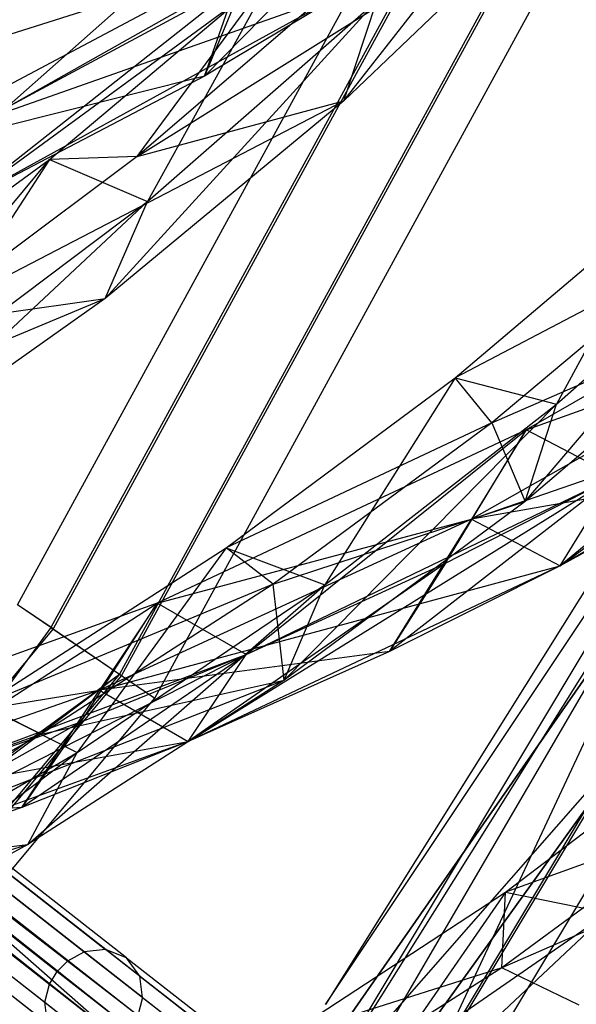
# Model space of a CAD drawing. Extents: x 5.4 to 34.8, y -14.7 to 14.7.
# Tile 127 of 251: x 29.6 to 31.1, y -7.5 to -4.8. Entities that reach past the tile are written whole.
import ezdxf

# ---------------------------------------------------------------- set-up
doc = ezdxf.new("R2010")
doc.units = 0
doc.header["$LTSCALE"] = 2.54
doc.layers.get('0').update_dxf_attribs({"color": 13, "linetype": 'CONTINUOUS'})

# ---------------------------------------------------------------- blocks, each defined once
blk = doc.blocks.new('BOHO_S_PM_7777_STL')
at = {"color": 0}
for p, q in [((30.4667, -5.0023, 17.6473), (31.1594, -4.118, 17.1311)), ((30.4667, -5.0023, 17.6473), (31.1594, -4.118, 17.1311)), ((29.517, -5.0215, 18.5236), (30.297, -4.3305, 17.6383)), ((29.517, -5.0215, 18.5236), (30.297, -4.3305, 17.6383)), ((29.517, -5.0215, 18.5236), (30.297, -4.3305, 17.6383)), ((29.3923, -5.2892, 18.4696), (30.5743, -4.4239, 17.5722)), ((29.3923, -5.2892, 18.4696), (30.5743, -4.4239, 17.5722)), ((29.517, -5.0215, 18.5236), (30.5743, -4.4239, 17.5722)), ((29.517, -5.0215, 18.5236), (30.5743, -4.4239, 17.5722)), ((29.8858, -5.1584, 17.8252), (31.0923, -4.4045, 17.1895)), ((29.8858, -5.1584, 17.8252), (31.0923, -4.4045, 17.1895)), ((30.5743, -4.4239, 17.5722), (30.075, -4.9327, 17.8719)), ((30.5743, -4.4239, 17.5722), (30.075, -4.9327, 17.8719)), ((31.0923, -4.4045, 17.1895), (30.4667, -5.0023, 17.6473)), ((31.0923, -4.4045, 17.1895), (30.4667, -5.0023, 17.6473)), ((29.5497, -6.4192, 17.1618), (30.6209, -4.4565, 17.1618)), ((29.5497, -6.4192, 17.1618), (30.6209, -4.4565, 17.1618)), ((30.7249, -4.5007, 16.9575), (29.6431, -6.4828, 16.9575)), ((30.7249, -4.5007, 16.9575), (29.6431, -6.4828, 16.9575)), ((30.7317, -4.5036, 17.3618), (29.6492, -6.4869, 17.3618)), ((30.7317, -4.5036, 17.3618), (29.6492, -6.4869, 17.3618)), ((30.9398, -4.5919, 16.9533), (29.8361, -6.6141, 16.9533)), ((30.9398, -4.5919, 16.9533), (29.8361, -6.6141, 16.9533)), ((30.9465, -4.5948, 17.3575), (29.8421, -6.6183, 17.3575)), ((30.9465, -4.5948, 17.3575), (29.8421, -6.6183, 17.3575)), ((30.1902, -4.6042, 17.5773), (29.1204, -5.1724, 18.5201)), ((30.1902, -4.6042, 17.5773), (29.1204, -5.1724, 18.5201)), ((30.1902, -4.6042, 17.5773), (29.1204, -5.1724, 18.5201)), ((29.2451, -4.9047, 18.5741), (30.1902, -4.6042, 17.5773)), ((29.2451, -4.9047, 18.5741), (30.1902, -4.6042, 17.5773)), ((30.075, -4.9327, 17.8719), (30.1902, -4.6042, 17.5773)), ((30.075, -4.9327, 17.8719), (30.1902, -4.6042, 17.5773)), ((29.6394, -5.1673, 18.0347), (30.2754, -4.6313, 17.5712)), ((29.6394, -5.1673, 18.0347), (30.2754, -4.6313, 17.5712)), ((29.8858, -5.1584, 17.8252), (30.2754, -4.6313, 17.5712)), ((29.8858, -5.1584, 17.8252), (30.2754, -4.6313, 17.5712)), ((30.4865, -4.6429, 17.3934), (29.8858, -5.1584, 17.8252)), ((30.4865, -4.6429, 17.3934), (29.8858, -5.1584, 17.8252)), ((30.2754, -4.6313, 17.5712), (29.9147, -5.2849, 18.0552)), ((30.2754, -4.6313, 17.5712), (29.9147, -5.2849, 18.0552)), ((29.9356, -6.6819, 17.1533), (31.0506, -4.6389, 17.1533)), ((29.9356, -6.6819, 17.1533), (31.0506, -4.6389, 17.1533)), ((30.1879, -4.661, 17.9311), (29.3923, -5.2892, 18.4696)), ((30.1879, -4.661, 17.9311), (29.3923, -5.2892, 18.4696)), ((29.517, -5.0215, 18.5236), (30.1879, -4.661, 17.9311)), ((29.517, -5.0215, 18.5236), (30.1879, -4.661, 17.9311)), ((30.1879, -4.661, 17.9311), (30.075, -4.9327, 17.8719)), ((30.1879, -4.661, 17.9311), (30.075, -4.9327, 17.8719)), ((29.1204, -5.1724, 18.5201), (30.4676, -4.6976, 17.5111)), ((29.1204, -5.1724, 18.5201), (30.4676, -4.6976, 17.5111)), ((30.4676, -4.6976, 17.5111), (29.3923, -5.2892, 18.4696)), ((30.4676, -4.6976, 17.5111), (29.3923, -5.2892, 18.4696)), ((30.4676, -4.6976, 17.5111), (30.075, -4.9327, 17.8719)), ((30.4676, -4.6976, 17.5111), (30.075, -4.9327, 17.8719)), ((29.7954, -5.5579, 18.0906), (30.5602, -4.721, 17.6012)), ((29.7954, -5.5579, 18.0906), (30.5602, -4.721, 17.6012)), ((29.9147, -5.2849, 18.0552), (30.5602, -4.721, 17.6012)), ((29.9147, -5.2849, 18.0552), (30.5602, -4.721, 17.6012)), ((30.4667, -5.0023, 17.6473), (30.5602, -4.721, 17.6012)), ((30.4667, -5.0023, 17.6473), (30.5602, -4.721, 17.6012)), ((30.075, -4.9327, 17.8719), (29.1204, -5.1724, 18.5201)), ((30.075, -4.9327, 17.8719), (29.1204, -5.1724, 18.5201)), ((30.075, -4.9327, 17.8719), (29.3923, -5.2892, 18.4696)), ((30.075, -4.9327, 17.8719), (29.3923, -5.2892, 18.4696)), ((29.2486, -5.6354, 18.2447), (30.4667, -5.0023, 17.6473)), ((29.2486, -5.6354, 18.2447), (30.4667, -5.0023, 17.6473)), ((30.4667, -5.0023, 17.6473), (29.7954, -5.5579, 18.0906)), ((30.4667, -5.0023, 17.6473), (29.7954, -5.5579, 18.0906)), ((29.8858, -5.1584, 17.8252), (30.4667, -5.0023, 17.6473)), ((29.8858, -5.1584, 17.8252), (30.4667, -5.0023, 17.6473)), ((28.9628, -5.659, 18.4835), (29.6394, -5.1673, 18.0347)), ((28.9628, -5.659, 18.4835), (29.6394, -5.1673, 18.0347)), ((29.6394, -5.1673, 18.0347), (29.2259, -5.803, 18.4955)), ((29.6394, -5.1673, 18.0347), (29.2259, -5.803, 18.4955)), ((29.8858, -5.1584, 17.8252), (29.2486, -5.6354, 18.2447)), ((29.8858, -5.1584, 17.8252), (29.2486, -5.6354, 18.2447)), ((29.2486, -5.6354, 18.2447), (29.6394, -5.1673, 18.0347)), ((29.2486, -5.6354, 18.2447), (29.6394, -5.1673, 18.0347)), ((29.8858, -5.1584, 17.8252), (29.6394, -5.1673, 18.0347)), ((29.8858, -5.1584, 17.8252), (29.6394, -5.1673, 18.0347)), ((29.6394, -5.1673, 18.0347), (29.9147, -5.2849, 18.0552)), ((29.6394, -5.1673, 18.0347), (29.9147, -5.2849, 18.0552)), ((29.0815, -6.0646, 18.5218), (29.9147, -5.2849, 18.0552)), ((29.0815, -6.0646, 18.5218), (29.9147, -5.2849, 18.0552)), ((29.2259, -5.803, 18.4955), (29.9147, -5.2849, 18.0552)), ((29.2259, -5.803, 18.4955), (29.9147, -5.2849, 18.0552)), ((29.7954, -5.5579, 18.0906), (29.9147, -5.2849, 18.0552)), ((29.7954, -5.5579, 18.0906), (29.9147, -5.2849, 18.0552)), ((30.7806, -5.7812, 16.0784), (31.3797, -5.2728, 15.5429)), ((30.7806, -5.7812, 16.0784), (31.3797, -5.2728, 15.5429)), ((31.3797, -5.2728, 15.5429), (31.0655, -5.8553, 16.135)), ((31.3797, -5.2728, 15.5429), (31.0655, -5.8553, 16.135)), ((30.9771, -6.1288, 16.2209), (31.6699, -5.3159, 15.605)), ((30.9771, -6.1288, 16.2209), (31.6699, -5.3159, 15.605)), ((31.0655, -5.8553, 16.135), (31.6699, -5.3159, 15.605)), ((31.0655, -5.8553, 16.135), (31.6699, -5.3159, 15.605)), ((31.9184, -5.3864, 14.5611), (30.9799, -5.9275, 15.6523)), ((31.9184, -5.3864, 14.5611), (30.9799, -5.9275, 15.6523)), ((31.4576, -5.4251, 15.5171), (30.7806, -5.7812, 16.0784)), ((31.4576, -5.4251, 15.5171), (30.7806, -5.7812, 16.0784)), ((31.4576, -5.4251, 15.5171), (30.8831, -5.9074, 16.0113)), ((31.4576, -5.4251, 15.5171), (30.8831, -5.9074, 16.0113)), ((31.0758, -6.3098, 15.4951), (32.1642, -5.5075, 14.4388)), ((31.0758, -6.3098, 15.4951), (32.1642, -5.5075, 14.4388)), ((28.5773, -6.0685, 18.6531), (29.7954, -5.5579, 18.0906)), ((28.5773, -6.0685, 18.6531), (29.7954, -5.5579, 18.0906)), ((29.7954, -5.5579, 18.0906), (29.0815, -6.0646, 18.5218)), ((29.7954, -5.5579, 18.0906), (29.0815, -6.0646, 18.5218)), ((29.2486, -5.6354, 18.2447), (29.7954, -5.5579, 18.0906)), ((29.2486, -5.6354, 18.2447), (29.7954, -5.5579, 18.0906)), ((30.4155, -7.5435, 2.1618), (31.7282, -5.5725, 1.9575)), ((30.4155, -7.5435, 2.1618), (31.7282, -5.5725, 1.9575)), ((31.7282, -5.5725, 1.9575), (30.5066, -7.6103, 1.9575)), ((31.7282, -5.5725, 1.9575), (30.5066, -7.6103, 1.9575)), ((30.8831, -5.9074, 16.0113), (31.6075, -5.5917, 15.7051)), ((30.8831, -5.9074, 16.0113), (31.6075, -5.5917, 15.7051)), ((31.6075, -5.5917, 15.7051), (30.9771, -6.1288, 16.2209)), ((31.6075, -5.5917, 15.7051), (30.9771, -6.1288, 16.2209)), ((31.7704, -5.6439, 14.5187), (30.8257, -6.1789, 15.5967)), ((31.7704, -5.6439, 14.5187), (30.8257, -6.1789, 15.5967)), ((31.7704, -5.6439, 14.5187), (30.8257, -6.1789, 15.5967)), ((30.9799, -5.9275, 15.6523), (31.7704, -5.6439, 14.5187)), ((30.9799, -5.9275, 15.6523), (31.7704, -5.6439, 14.5187)), ((31.9386, -5.6735, 1.9533), (30.6949, -7.7482, 1.9533)), ((31.9386, -5.6735, 1.9533), (30.6949, -7.7482, 1.9533)), ((30.7008, -7.7526, 2.3575), (31.9452, -5.6767, 2.3575)), ((30.7008, -7.7526, 2.3575), (31.9452, -5.6767, 2.3575)), ((30.792, -7.8194, 2.1533), (32.0471, -5.7256, 2.1533)), ((30.792, -7.8194, 2.1533), (32.0471, -5.7256, 2.1533)), ((30.1365, -6.2591, 16.5941), (30.7806, -5.7812, 16.0784)), ((30.1365, -6.2591, 16.5941), (30.7806, -5.7812, 16.0784)), ((30.7806, -5.7812, 16.0784), (30.4132, -6.3635, 16.6431)), ((30.7806, -5.7812, 16.0784), (30.4132, -6.3635, 16.6431)), ((30.8831, -5.9074, 16.0113), (30.7806, -5.7812, 16.0784)), ((30.8831, -5.9074, 16.0113), (30.7806, -5.7812, 16.0784)), ((30.7806, -5.7812, 16.0784), (31.0655, -5.8553, 16.135)), ((30.7806, -5.7812, 16.0784), (31.0655, -5.8553, 16.135)), ((30.8257, -6.1789, 15.5967), (32.0161, -5.765, 14.3964)), ((30.8257, -6.1789, 15.5967), (32.0161, -5.765, 14.3964)), ((32.0161, -5.765, 14.3964), (31.0758, -6.3098, 15.4951)), ((32.0161, -5.765, 14.3964), (31.0758, -6.3098, 15.4951)), ((31.6941, -5.7975, 15.0261), (31.0758, -6.3098, 15.4951)), ((31.6941, -5.7975, 15.0261), (31.0758, -6.3098, 15.4951)), ((30.2992, -6.6315, 16.7149), (31.0655, -5.8553, 16.135)), ((30.2992, -6.6315, 16.7149), (31.0655, -5.8553, 16.135)), ((30.4132, -6.3635, 16.6431), (31.0655, -5.8553, 16.135)), ((30.4132, -6.3635, 16.6431), (31.0655, -5.8553, 16.135)), ((30.9771, -6.1288, 16.2209), (31.0655, -5.8553, 16.135)), ((30.9771, -6.1288, 16.2209), (31.0655, -5.8553, 16.135)), ((30.8831, -5.9074, 16.0113), (30.1365, -6.2591, 16.5941)), ((30.8831, -5.9074, 16.0113), (30.1365, -6.2591, 16.5941)), ((30.8831, -5.9074, 16.0113), (30.268, -6.3616, 16.4879)), ((30.8831, -5.9074, 16.0113), (30.268, -6.3616, 16.4879)), ((30.8831, -5.9074, 16.0113), (30.9771, -6.1288, 16.2209)), ((30.8831, -5.9074, 16.0113), (30.9771, -6.1288, 16.2209)), ((30.9799, -5.9275, 15.6523), (29.9425, -6.4147, 16.6708)), ((30.9799, -5.9275, 15.6523), (29.9425, -6.4147, 16.6708)), ((30.1919, -6.5594, 16.5879), (30.9799, -5.9275, 15.6523)), ((30.1919, -6.5594, 16.5879), (30.9799, -5.9275, 15.6523)), ((30.1919, -6.5594, 16.5879), (30.9799, -5.9275, 15.6523)), ((30.7531, -6.3023, 16.0467), (30.9799, -5.9275, 15.6523)), ((30.7531, -6.3023, 16.0467), (30.9799, -5.9275, 15.6523)), ((30.9799, -5.9275, 15.6523), (30.8257, -6.1789, 15.5967)), ((30.9799, -5.9275, 15.6523), (30.8257, -6.1789, 15.5967)), ((31.23, -6.0584, 15.5507), (30.9799, -5.9275, 15.6523)), ((31.23, -6.0584, 15.5507), (30.9799, -5.9275, 15.6523)), ((31.23, -6.0584, 15.5507), (30.9799, -5.9275, 15.6523)), ((31.4035, -5.9654, 2.1618), (30.4155, -7.5435, 2.1618)), ((31.4035, -5.9654, 2.1618), (30.4155, -7.5435, 2.1618)), ((31.51, -6.0217, 2.3618), (30.5126, -7.6146, 2.3618)), ((31.51, -6.0217, 2.3618), (30.5126, -7.6146, 2.3618)), ((30.7008, -7.7526, 2.3575), (31.51, -6.0217, 2.3618)), ((30.7008, -7.7526, 2.3575), (31.51, -6.0217, 2.3618)), ((30.0295, -6.804, 16.5262), (31.23, -6.0584, 15.5507)), ((30.0295, -6.804, 16.5262), (31.23, -6.0584, 15.5507)), ((30.1919, -6.5594, 16.5879), (31.23, -6.0584, 15.5507)), ((30.1919, -6.5594, 16.5879), (31.23, -6.0584, 15.5507)), ((31.23, -6.0584, 15.5507), (30.5953, -6.5506, 15.9873)), ((31.23, -6.0584, 15.5507), (30.5953, -6.5506, 15.9873)), ((30.7531, -6.3023, 16.0467), (31.23, -6.0584, 15.5507)), ((30.7531, -6.3023, 16.0467), (31.23, -6.0584, 15.5507)), ((31.543, -6.0518, 14.9759), (30.8257, -6.1789, 15.5967)), ((31.543, -6.0518, 14.9759), (30.8257, -6.1789, 15.5967)), ((31.543, -6.0518, 14.9759), (31.0758, -6.3098, 15.4951)), ((31.543, -6.0518, 14.9759), (31.0758, -6.3098, 15.4951)), ((31.0758, -6.3098, 15.4951), (31.23, -6.0584, 15.5507)), ((31.0758, -6.3098, 15.4951), (31.23, -6.0584, 15.5507)), ((31.0758, -6.3098, 15.4951), (31.23, -6.0584, 15.5507)), ((31.0758, -6.3098, 15.4951), (31.23, -6.0584, 15.5507)), ((30.268, -6.3616, 16.4879), (30.9771, -6.1288, 16.2209)), ((30.268, -6.3616, 16.4879), (30.9771, -6.1288, 16.2209)), ((30.9771, -6.1288, 16.2209), (30.2992, -6.6315, 16.7149)), ((30.9771, -6.1288, 16.2209), (30.2992, -6.6315, 16.7149)), ((30.8257, -6.1789, 15.5967), (29.78, -6.6593, 16.6091)), ((30.8257, -6.1789, 15.5967), (29.78, -6.6593, 16.6091)), ((30.8257, -6.1789, 15.5967), (29.78, -6.6593, 16.6091)), ((29.9425, -6.4147, 16.6708), (30.8257, -6.1789, 15.5967)), ((29.9425, -6.4147, 16.6708), (30.8257, -6.1789, 15.5967)), ((30.5953, -6.5506, 15.9873), (30.8257, -6.1789, 15.5967)), ((30.5953, -6.5506, 15.9873), (30.8257, -6.1789, 15.5967)), ((30.8257, -6.1789, 15.5967), (31.0758, -6.3098, 15.4951)), ((30.8257, -6.1789, 15.5967), (31.0758, -6.3098, 15.4951)), ((30.8257, -6.1789, 15.5967), (31.0758, -6.3098, 15.4951)), ((30.8257, -6.1789, 15.5967), (31.0758, -6.3098, 15.4951)), ((29.4518, -6.701, 17.0914), (30.1365, -6.2591, 16.5941)), ((29.4518, -6.701, 17.0914), (30.1365, -6.2591, 16.5941)), ((30.1365, -6.2591, 16.5941), (29.7175, -6.8344, 17.1311)), ((30.1365, -6.2591, 16.5941), (29.7175, -6.8344, 17.1311)), ((30.268, -6.3616, 16.4879), (30.1365, -6.2591, 16.5941)), ((30.268, -6.3616, 16.4879), (30.1365, -6.2591, 16.5941)), ((30.1365, -6.2591, 16.5941), (30.4132, -6.3635, 16.6431)), ((30.1365, -6.2591, 16.5941), (30.4132, -6.3635, 16.6431)), ((29.78, -6.6593, 16.6091), (31.0758, -6.3098, 15.4951)), ((29.78, -6.6593, 16.6091), (31.0758, -6.3098, 15.4951)), ((30.7531, -6.3023, 16.0467), (30.0295, -6.804, 16.5262)), ((30.7531, -6.3023, 16.0467), (30.0295, -6.804, 16.5262)), ((31.0758, -6.3098, 15.4951), (30.0295, -6.804, 16.5262)), ((31.0758, -6.3098, 15.4951), (30.0295, -6.804, 16.5262)), ((30.1919, -6.5594, 16.5879), (30.7531, -6.3023, 16.0467)), ((30.1919, -6.5594, 16.5879), (30.7531, -6.3023, 16.0467)), ((30.7531, -6.3023, 16.0467), (30.5953, -6.5506, 15.9873)), ((30.7531, -6.3023, 16.0467), (30.5953, -6.5506, 15.9873)), ((31.0758, -6.3098, 15.4951), (30.5953, -6.5506, 15.9873)), ((31.0758, -6.3098, 15.4951), (30.5953, -6.5506, 15.9873)), ((30.268, -6.3616, 16.4879), (29.4518, -6.701, 17.0914)), ((30.268, -6.3616, 16.4879), (29.4518, -6.701, 17.0914)), ((29.5785, -7.0937, 17.1895), (30.4132, -6.3635, 16.6431)), ((29.5785, -7.0937, 17.1895), (30.4132, -6.3635, 16.6431)), ((30.268, -6.3616, 16.4879), (29.6162, -6.7831, 16.9481)), ((30.268, -6.3616, 16.4879), (29.6162, -6.7831, 16.9481)), ((29.7175, -6.8344, 17.1311), (30.4132, -6.3635, 16.6431)), ((29.7175, -6.8344, 17.1311), (30.4132, -6.3635, 16.6431)), ((30.2992, -6.6315, 16.7149), (30.268, -6.3616, 16.4879)), ((30.2992, -6.6315, 16.7149), (30.268, -6.3616, 16.4879)), ((30.2992, -6.6315, 16.7149), (30.4132, -6.3635, 16.6431)), ((30.2992, -6.6315, 16.7149), (30.4132, -6.3635, 16.6431)), ((29.9425, -6.4147, 16.6708), (28.8294, -6.8164, 17.6383)), ((29.9425, -6.4147, 16.6708), (28.8294, -6.8164, 17.6383)), ((29.0732, -6.9784, 17.5722), (29.9425, -6.4147, 16.6708)), ((29.0732, -6.9784, 17.5722), (29.9425, -6.4147, 16.6708)), ((29.0732, -6.9784, 17.5722), (29.9425, -6.4147, 16.6708)), ((29.6431, -6.4828, 16.9575), (29.5497, -6.4192, 17.1618)), ((29.6431, -6.4828, 16.9575), (29.5497, -6.4192, 17.1618)), ((29.6492, -6.4869, 17.3618), (29.5497, -6.4192, 17.1618)), ((29.6492, -6.4869, 17.3618), (29.5497, -6.4192, 17.1618)), ((29.7279, -6.7482, 17.0088), (29.9425, -6.4147, 16.6708)), ((29.7279, -6.7482, 17.0088), (29.9425, -6.4147, 16.6708)), ((29.9425, -6.4147, 16.6708), (29.78, -6.6593, 16.6091)), ((29.9425, -6.4147, 16.6708), (29.78, -6.6593, 16.6091)), ((30.1919, -6.5594, 16.5879), (29.9425, -6.4147, 16.6708)), ((30.1919, -6.5594, 16.5879), (29.9425, -6.4147, 16.6708)), ((30.1919, -6.5594, 16.5879), (29.9425, -6.4147, 16.6708)), ((31.2612, -6.4586, 15.0829), (30.0463, -8.204, 15.0829)), ((30.0463, -8.204, 15.0829), (31.2612, -6.4586, 14.8829)), ((31.2612, -6.4586, 14.8829), (30.0463, -8.204, 14.8829)), ((30.0463, -8.204, 15.0829), (31.2612, -6.4586, 14.8829)), ((31.2612, -6.4586, 15.0829), (30.0463, -8.204, 15.0829)), ((31.2612, -6.4586, 14.8829), (30.0463, -8.204, 14.8829)), ((30.0936, -8.4589, 15.0829), (31.2612, -6.4586, 15.0829)), ((30.0936, -8.4589, 15.0829), (31.2612, -6.4586, 15.0829)), ((29.6492, -6.4869, 17.3618), (28.2006, -8.2209, 17.3618)), ((29.6492, -6.4869, 17.3618), (28.2006, -8.2209, 17.3618)), ((29.6431, -6.4828, 16.9575), (29.2221, -7.0616, 16.9575)), ((29.6431, -6.4828, 16.9575), (29.2221, -7.0616, 16.9575)), ((29.6431, -6.4828, 16.9575), (29.8361, -6.6141, 16.9533)), ((29.6431, -6.4828, 16.9575), (29.8361, -6.6141, 16.9533)), ((29.6492, -6.4869, 17.3618), (29.8421, -6.6183, 17.3575)), ((29.6492, -6.4869, 17.3618), (29.8421, -6.6183, 17.3575)), ((28.8992, -7.2151, 17.5111), (30.1919, -6.5594, 16.5879)), ((28.8992, -7.2151, 17.5111), (30.1919, -6.5594, 16.5879)), ((29.0732, -6.9784, 17.5722), (30.1919, -6.5594, 16.5879)), ((29.0732, -6.9784, 17.5722), (30.1919, -6.5594, 16.5879)), ((30.1919, -6.5594, 16.5879), (29.5611, -6.9897, 16.9465)), ((30.1919, -6.5594, 16.5879), (29.5611, -6.9897, 16.9465)), ((29.7279, -6.7482, 17.0088), (30.1919, -6.5594, 16.5879)), ((29.7279, -6.7482, 17.0088), (30.1919, -6.5594, 16.5879)), ((30.5953, -6.5506, 15.9873), (29.78, -6.6593, 16.6091)), ((30.5953, -6.5506, 15.9873), (29.78, -6.6593, 16.6091)), ((30.5953, -6.5506, 15.9873), (30.0295, -6.804, 16.5262)), ((30.5953, -6.5506, 15.9873), (30.0295, -6.804, 16.5262)), ((30.0295, -6.804, 16.5262), (30.1919, -6.5594, 16.5879)), ((30.0295, -6.804, 16.5262), (30.1919, -6.5594, 16.5879)), ((30.0295, -6.804, 16.5262), (30.1919, -6.5594, 16.5879)), ((30.0295, -6.804, 16.5262), (30.1919, -6.5594, 16.5879)), ((29.8361, -6.6141, 16.9533), (28.3591, -8.3822, 16.9533)), ((29.8361, -6.6141, 16.9533), (28.3591, -8.3822, 16.9533)), ((29.8421, -6.6183, 17.3575), (28.3642, -8.3874, 17.3575)), ((29.8421, -6.6183, 17.3575), (28.3642, -8.3874, 17.3575)), ((29.2074, -7.089, 16.9574), (29.8361, -6.6141, 16.9533)), ((29.2074, -7.089, 16.9574), (29.8361, -6.6141, 16.9533)), ((29.2221, -7.0616, 16.9575), (29.8361, -6.6141, 16.9533)), ((29.2221, -7.0616, 16.9575), (29.8361, -6.6141, 16.9533)), ((29.8361, -6.6141, 16.9533), (29.9356, -6.6819, 17.1533)), ((29.8361, -6.6141, 16.9533), (29.9356, -6.6819, 17.1533)), ((29.8421, -6.6183, 17.3575), (29.9356, -6.6819, 17.1533)), ((29.8421, -6.6183, 17.3575), (29.9356, -6.6819, 17.1533)), ((28.9316, -7.1673, 17.3934), (30.2992, -6.6315, 16.7149)), ((28.9316, -7.1673, 17.3934), (30.2992, -6.6315, 16.7149)), ((30.2992, -6.6315, 16.7149), (29.5785, -7.0937, 17.1895)), ((30.2992, -6.6315, 16.7149), (29.5785, -7.0937, 17.1895)), ((29.6162, -6.7831, 16.9481), (30.2992, -6.6315, 16.7149)), ((29.6162, -6.7831, 16.9481), (30.2992, -6.6315, 16.7149)), ((29.78, -6.6593, 16.6091), (28.6555, -7.0531, 17.5773)), ((29.78, -6.6593, 16.6091), (28.6555, -7.0531, 17.5773)), ((29.78, -6.6593, 16.6091), (28.6555, -7.0531, 17.5773)), ((28.8294, -6.8164, 17.6383), (29.78, -6.6593, 16.6091)), ((28.8294, -6.8164, 17.6383), (29.78, -6.6593, 16.6091)), ((29.5611, -6.9897, 16.9465), (29.78, -6.6593, 16.6091)), ((29.5611, -6.9897, 16.9465), (29.78, -6.6593, 16.6091)), ((29.78, -6.6593, 16.6091), (30.0295, -6.804, 16.5262)), ((29.78, -6.6593, 16.6091), (30.0295, -6.804, 16.5262)), ((29.78, -6.6593, 16.6091), (30.0295, -6.804, 16.5262)), ((29.78, -6.6593, 16.6091), (30.0295, -6.804, 16.5262)), ((28.4434, -8.468, 17.1533), (29.9356, -6.6819, 17.1533)), ((28.4434, -8.468, 17.1533), (29.9356, -6.6819, 17.1533)), ((28.9089, -6.6947, 17.2602), (29.7968, -7.3885, 15.5089)), ((28.9089, -6.6947, 17.2602), (29.7968, -7.3885, 15.5089)), ((29.6162, -6.7831, 16.9481), (29.4518, -6.701, 17.0914)), ((29.6162, -6.7831, 16.9481), (29.4518, -6.701, 17.0914)), ((29.4518, -6.701, 17.0914), (29.7175, -6.8344, 17.1311)), ((29.4518, -6.701, 17.0914), (29.7175, -6.8344, 17.1311)), ((29.6911, -7.4205, 15.4722), (28.8061, -6.7291, 17.2177)), ((29.6911, -7.4205, 15.4722), (28.8061, -6.7291, 17.2177)), ((28.8511, -6.7033, 17.2316), (29.737, -7.3955, 15.4842)), ((28.8511, -6.7033, 17.2316), (29.737, -7.3955, 15.4842)), ((29.8559, -7.4122, 15.5442), (28.9651, -6.7163, 17.3011)), ((29.8559, -7.4122, 15.5442), (28.9651, -6.7163, 17.3011)), ((29.7279, -6.7482, 17.0088), (28.8992, -7.2151, 17.5111)), ((29.7279, -6.7482, 17.0088), (28.8992, -7.2151, 17.5111)), ((29.0732, -6.9784, 17.5722), (29.7279, -6.7482, 17.0088)), ((29.0732, -6.9784, 17.5722), (29.7279, -6.7482, 17.0088)), ((29.7279, -6.7482, 17.0088), (29.5611, -6.9897, 16.9465)), ((29.7279, -6.7482, 17.0088), (29.5611, -6.9897, 16.9465)), ((31.3214, -6.7498, 14.8829), (30.0463, -8.204, 14.8829)), ((31.3214, -6.7498, 14.8829), (30.0463, -8.204, 14.8829)), ((30.0936, -8.4589, 15.0829), (31.3214, -6.7498, 15.0829)), ((31.3214, -6.7498, 14.8829), (30.0936, -8.4589, 14.8829)), ((31.3214, -6.7498, 14.8829), (30.0936, -8.4589, 14.8829)), ((31.3214, -6.7498, 14.8829), (30.0936, -8.4589, 15.0829)), ((31.3214, -6.7498, 14.8829), (30.0936, -8.4589, 15.0829)), ((30.0936, -8.4589, 15.0829), (31.3214, -6.7498, 15.0829)), ((29.6162, -6.7831, 16.9481), (28.7308, -7.1014, 17.5712)), ((29.6162, -6.7831, 16.9481), (28.7308, -7.1014, 17.5712)), ((28.7764, -6.7591, 17.2142), (29.6612, -7.4504, 15.4692)), ((28.7764, -6.7591, 17.2142), (29.6612, -7.4504, 15.4692)), ((29.6162, -6.7831, 16.9481), (28.9316, -7.1673, 17.3934)), ((29.6162, -6.7831, 16.9481), (28.9316, -7.1673, 17.3934)), ((29.8932, -7.4638, 15.5795), (28.9996, -6.7656, 17.3419)), ((29.8932, -7.4638, 15.5795), (28.9996, -6.7656, 17.3419)), ((28.6555, -7.0531, 17.5773), (30.0295, -6.804, 16.5262)), ((28.6555, -7.0531, 17.5773), (30.0295, -6.804, 16.5262)), ((29.6394, -7.4867, 15.4722), (28.7544, -6.7952, 17.2177)), ((29.6394, -7.4867, 15.4722), (28.7544, -6.7952, 17.2177)), ((30.0295, -6.804, 16.5262), (28.8992, -7.2151, 17.5111)), ((30.0295, -6.804, 16.5262), (28.8992, -7.2151, 17.5111)), ((30.0295, -6.804, 16.5262), (29.5611, -6.9897, 16.9465)), ((30.0295, -6.804, 16.5262), (29.5611, -6.9897, 16.9465)), ((30.9222, -7.2279, 14.4078), (31.4909, -6.7932, 13.8053)), ((30.9222, -7.2279, 14.4078), (31.4909, -6.7932, 13.8053)), ((28.8196, -7.5093, 17.6473), (29.7175, -6.8344, 17.1311)), ((28.8196, -7.5093, 17.6473), (29.7175, -6.8344, 17.1311)), ((28.9826, -7.2617, 17.6012), (29.7175, -6.8344, 17.1311)), ((28.9826, -7.2617, 17.6012), (29.7175, -6.8344, 17.1311)), ((29.9009, -7.5235, 15.6041), (29.0053, -6.8238, 17.3705)), ((29.9009, -7.5235, 15.6041), (29.0053, -6.8238, 17.3705)), ((29.5785, -7.0937, 17.1895), (29.7175, -6.8344, 17.1311)), ((29.5785, -7.0937, 17.1895), (29.7175, -6.8344, 17.1311)), ((28.7402, -6.8451, 17.2316), (29.6262, -7.5373, 15.4842)), ((28.7402, -6.8451, 17.2316), (29.6262, -7.5373, 15.4842)), ((29.8877, -7.5741, 15.6161), (28.9912, -6.8737, 17.3844)), ((29.8877, -7.5741, 15.6161), (28.9912, -6.8737, 17.3844)), ((28.7459, -6.9033, 17.2602), (29.6339, -7.597, 15.5089)), ((28.7459, -6.9033, 17.2602), (29.6339, -7.597, 15.5089)), ((28.9395, -6.9398, 17.3844), (29.836, -7.6403, 15.6161)), ((28.9395, -6.9398, 17.3844), (29.836, -7.6403, 15.6161)), ((28.8366, -6.9742, 17.3419), (29.7302, -7.6723, 15.5795)), ((28.8366, -6.9742, 17.3419), (29.7302, -7.6723, 15.5795)), ((28.8945, -6.9656, 17.3705), (29.7901, -7.6653, 15.6041)), ((28.8945, -6.9656, 17.3705), (29.7901, -7.6653, 15.6041)), ((29.5611, -6.9897, 16.9465), (28.6555, -7.0531, 17.5773)), ((29.5611, -6.9897, 16.9465), (28.6555, -7.0531, 17.5773)), ((29.5611, -6.9897, 16.9465), (28.8992, -7.2151, 17.5111)), ((29.5611, -6.9897, 16.9465), (28.8992, -7.2151, 17.5111)), ((31.4658, -7.0312, 13.9135), (30.9113, -7.4405, 14.4697)), ((31.4658, -7.0312, 13.9135), (30.9113, -7.4405, 14.4697)), ((31.4658, -7.0312, 13.9135), (30.9222, -7.2279, 14.4078)), ((31.4658, -7.0312, 13.9135), (30.9222, -7.2279, 14.4078)), ((29.2074, -7.089, 16.9574), (29.8659, -7.6104, 15.6191)), ((29.2074, -7.089, 16.9574), (29.8659, -7.6104, 15.6191)), ((29.2074, -7.089, 16.9574), (29.836, -7.6403, 15.6161)), ((29.2074, -7.089, 16.9574), (29.836, -7.6403, 15.6161)), ((29.8877, -7.5741, 15.6161), (29.2221, -7.0616, 16.9575)), ((29.8877, -7.5741, 15.6161), (29.2221, -7.0616, 16.9575)), ((31.7301, -7.0826, 14.0031), (30.9113, -7.4405, 14.4697)), ((31.7301, -7.0826, 14.0031), (30.9113, -7.4405, 14.4697)), ((28.218, -7.5097, 17.8252), (29.5785, -7.0937, 17.1895)), ((28.218, -7.5097, 17.8252), (29.5785, -7.0937, 17.1895)), ((29.5785, -7.0937, 17.1895), (28.8196, -7.5093, 17.6473)), ((29.5785, -7.0937, 17.1895), (28.8196, -7.5093, 17.6473)), ((28.9316, -7.1673, 17.3934), (29.5785, -7.0937, 17.1895)), ((28.9316, -7.1673, 17.3934), (29.5785, -7.0937, 17.1895)), ((29.1778, -7.1184, 16.9575), (29.836, -7.6403, 15.6161)), ((29.1778, -7.1184, 16.9575), (29.836, -7.6403, 15.6161)), ((30.3003, -7.6339, 14.9865), (30.9222, -7.2279, 14.4078)), ((30.3003, -7.6339, 14.9865), (30.9222, -7.2279, 14.4078)), ((30.9222, -7.2279, 14.4078), (30.58, -7.7212, 15.0511)), ((30.9222, -7.2279, 14.4078), (30.58, -7.7212, 15.0511)), ((30.9113, -7.4405, 14.4697), (30.9222, -7.2279, 14.4078)), ((30.9113, -7.4405, 14.4697), (30.9222, -7.2279, 14.4078)), ((30.9222, -7.2279, 14.4078), (31.2096, -7.2858, 14.4715)), ((30.9222, -7.2279, 14.4078), (31.2096, -7.2858, 14.4715)), ((30.4736, -7.9776, 15.165), (31.2096, -7.2858, 14.4715)), ((30.4736, -7.9776, 15.165), (31.2096, -7.2858, 14.4715)), ((30.58, -7.7212, 15.0511), (31.2096, -7.2858, 14.4715)), ((30.58, -7.7212, 15.0511), (31.2096, -7.2858, 14.4715)), ((29.7968, -7.3885, 15.5089), (29.737, -7.3955, 15.4842)), ((29.7968, -7.3885, 15.5089), (29.737, -7.3955, 15.4842)), ((30.4632, -7.909, 13.8541), (29.7968, -7.3885, 15.5089)), ((29.8559, -7.4122, 15.5442), (29.7968, -7.3885, 15.5089)), ((30.4632, -7.909, 13.8541), (29.7968, -7.3885, 15.5089)), ((29.8559, -7.4122, 15.5442), (29.7968, -7.3885, 15.5089)), ((29.6612, -7.4504, 15.4692), (29.6911, -7.4205, 15.4722)), ((29.6612, -7.4504, 15.4692), (29.6911, -7.4205, 15.4722)), ((29.6911, -7.4205, 15.4722), (29.737, -7.3955, 15.4842)), ((29.6911, -7.4205, 15.4722), (29.737, -7.3955, 15.4842)), ((30.3546, -7.9389, 13.8244), (29.6911, -7.4205, 15.4722)), ((30.3546, -7.9389, 13.8244), (29.6911, -7.4205, 15.4722)), ((29.737, -7.3955, 15.4842), (30.4015, -7.9146, 13.8341)), ((29.737, -7.3955, 15.4842), (30.4015, -7.9146, 13.8341)), ((29.8559, -7.4122, 15.5442), (30.5249, -7.9349, 13.8826)), ((29.8932, -7.4638, 15.5795), (29.8559, -7.4122, 15.5442)), ((29.8932, -7.4638, 15.5795), (29.8559, -7.4122, 15.5442)), ((29.8559, -7.4122, 15.5442), (30.5249, -7.9349, 13.8826)), ((30.9113, -7.4405, 14.4697), (30.3003, -7.6339, 14.9865)), ((30.9113, -7.4405, 14.4697), (30.3003, -7.6339, 14.9865)), ((30.9113, -7.4405, 14.4697), (30.3102, -7.8227, 15.0037)), ((30.9113, -7.4405, 14.4697), (30.3102, -7.8227, 15.0037)), ((31.1293, -7.5455, 14.5983), (30.9113, -7.4405, 14.4697)), ((31.1293, -7.5455, 14.5983), (30.9113, -7.4405, 14.4697)), ((29.6394, -7.4867, 15.4722), (29.6612, -7.4504, 15.4692)), ((29.6394, -7.4867, 15.4722), (29.6612, -7.4504, 15.4692)), ((29.6612, -7.4504, 15.4692), (30.3244, -7.9686, 13.8219)), ((29.6612, -7.4504, 15.4692), (30.3244, -7.9686, 13.8219)), ((29.9009, -7.5235, 15.6041), (29.8932, -7.4638, 15.5795)), ((29.8932, -7.4638, 15.5795), (30.5649, -7.9886, 13.9112)), ((29.9009, -7.5235, 15.6041), (29.8932, -7.4638, 15.5795)), ((29.8932, -7.4638, 15.5795), (30.5649, -7.9886, 13.9112)), ((29.6262, -7.5373, 15.4842), (29.6394, -7.4867, 15.4722)), ((29.6262, -7.5373, 15.4842), (29.6394, -7.4867, 15.4722)), ((30.3029, -8.0051, 13.8244), (29.6394, -7.4867, 15.4722)), ((30.3029, -8.0051, 13.8244), (29.6394, -7.4867, 15.4722)), ((29.9009, -7.5235, 15.6041), (29.8877, -7.5741, 15.6161)), ((29.9009, -7.5235, 15.6041), (29.8877, -7.5741, 15.6161)), ((29.9009, -7.5235, 15.6041), (30.5745, -8.0498, 13.9312)), ((29.9009, -7.5235, 15.6041), (30.5745, -8.0498, 13.9312)), ((29.6339, -7.597, 15.5089), (29.6262, -7.5373, 15.4842)), ((29.6262, -7.5373, 15.4842), (30.2907, -8.0564, 13.8341)), ((29.6339, -7.597, 15.5089), (29.6262, -7.5373, 15.4842)), ((29.6262, -7.5373, 15.4842), (30.2907, -8.0564, 13.8341))]:
    blk.add_line(p, q, dxfattribs=at)

msp = doc.modelspace()

# ---------------------------------------------------------------- block references
at = {"color": 0}
msp.add_blockref('BOHO_S_PM_7777_STL', (0, 0), dxfattribs=at)

doc.saveas('drawing.dxf')
